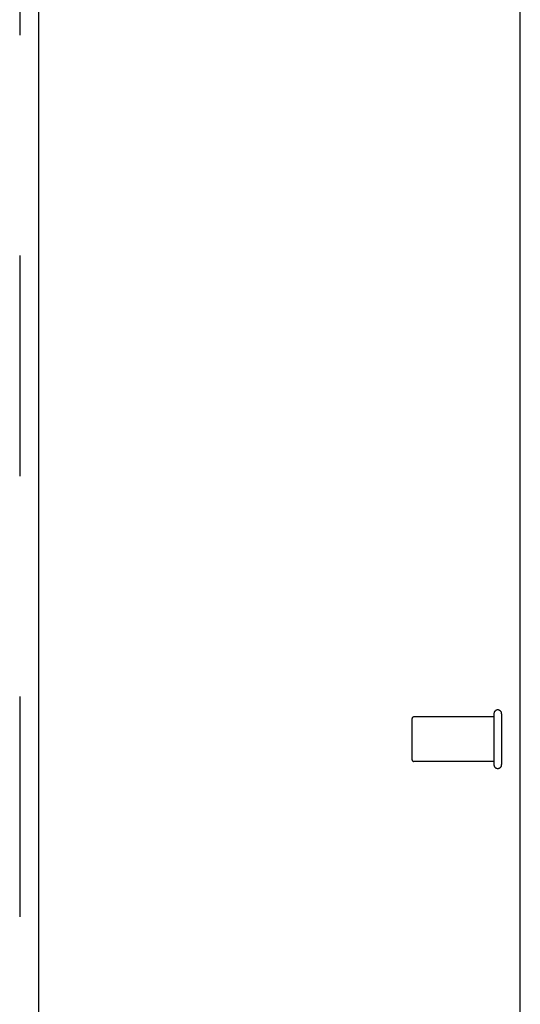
# Model space of a CAD drawing. Header units: inches. Extents: x 0 to 224, y 0 to 145.
# Tile 66 of 78: x 149.47 to 152.26, y 48.29 to 53.79. Entities that reach past the tile are written whole.
import ezdxf

# ---------------------------------------------------------------- set-up
doc = ezdxf.new("R2010")
doc.units = ezdxf.units.IN
doc.header["$LTSCALE"] = 12.302632
doc.header["$MEASUREMENT"] = 0
doc.linetypes.add('HIDDEN', pattern=[0.2, 0.1, -0.1])
doc.layers.get('0').update_dxf_attribs({"linetype": 'CONTINUOUS'})
doc.layers.add('DEFAULT_2', color=8, linetype='HIDDEN')
doc.layers.add('MAIN_DOOR_ASSEMBLY', color=7, linetype='CONTINUOUS')

msp = doc.modelspace()

# ---------------------------------------------------------------- linework, layer by layer
at = {"color": 7, "linetype": 'Continuous'}
msp.add_line((152.2572, 5.876), (152.2572, 89.668), dxfattribs=at)
at = {"layer": 'DEFAULT_2', "color": 8, "linetype": 'HIDDEN'}
for p, q in [((152.1102, 49.896), (151.6632, 49.896)), ((152.1102, 49.914), (152.1102, 49.63)), ((152.1532, 49.914), (152.1532, 49.63)), ((151.6532, 49.886), (151.6532, 49.658)), ((152.1102, 49.648), (151.6632, 49.648))]:
    msp.add_line(p, q, dxfattribs=at)
for centre, radius, start, end in [((151.6632, 49.886), 0.01, 90, 180), ((152.1317, 49.914), 0.0215, 0, 180), ((151.6632, 49.658), 0.01, 180, 270), ((152.1317, 49.63), 0.0215, 180, 360)]:
    msp.add_arc(centre, radius, start, end, dxfattribs=at)
at = {"layer": 'MAIN_DOOR_ASSEMBLY', "color": 8, "linetype": 'HIDDEN'}
msp.add_line((149.4657, 86.918), (149.4657, 12.626), dxfattribs=at)
at = {"layer": 'MAIN_DOOR_ASSEMBLY', "color": 3, "linetype": 'Continuous'}
msp.add_line((149.5697, 86.918), (149.5697, 12.626), dxfattribs=at)

doc.saveas('drawing.dxf')
